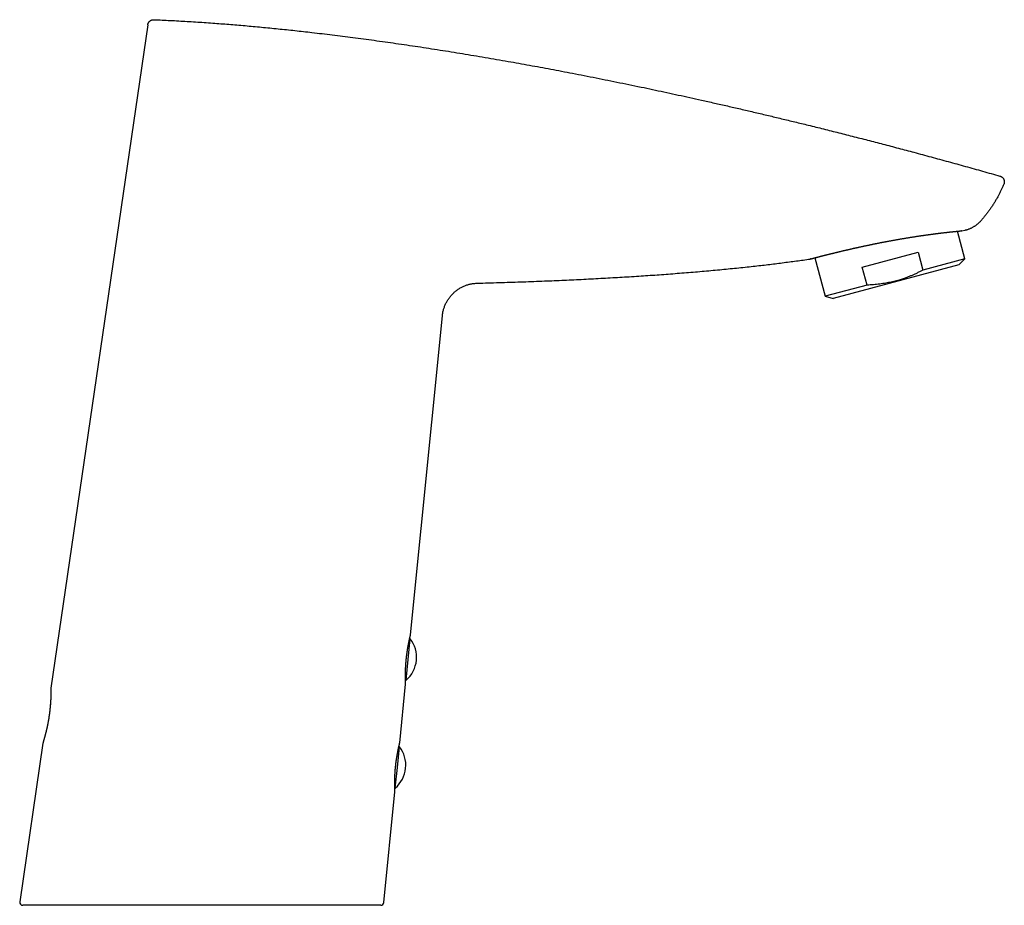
# Model space of a CAD drawing. Header units: millimetres. Extents: x 8 to 799, y 12 to 736.
# Tile 24 of 24: x 631 to 795, y 541 to 688. Entities that reach past the tile are written whole.
import ezdxf

# ---------------------------------------------------------------- set-up
doc = ezdxf.new("R2010")
doc.units = ezdxf.units.MM

msp = doc.modelspace()

# ---------------------------------------------------------------- linework, layer by layer
at = {"color": 7, "linetype": 'Continuous', "lineweight": 30}
for p, q in [((652.61, 686.87), (636.55, 576.78)), ((788.21, 648.03), (786.98, 652.62)), ((787.71, 652.69), (788.19, 652.8)), ((771.18, 646.68), (780.44, 649.17)), ((780.44, 649.17), (781.25, 646.17)), ((763.31, 648.21), (765.02, 641.82)), ((787.23, 647.05), (766.36, 641.46)), ((788.21, 648.03), (781.25, 646.17)), ((787.23, 647.05), (788.21, 648.03)), ((771.98, 643.68), (771.18, 646.68)), ((771.98, 643.68), (765.02, 641.82)), ((765.02, 641.82), (766.36, 641.46)), ((696.22, 585.63), (701.51, 638.59)), ((695.83, 581.55), (696.18, 584.98)), ((696.18, 584.98), (696.07, 584.99)), ((695.49, 578.12), (695.83, 581.55)), ((694.43, 567.72), (695.41, 577.47)), ((695.39, 578.13), (695.49, 578.12)), ((695.41, 577.54), (695.41, 577.54)), ((635.22, 567.67), (631.38, 541.33)), ((694.05, 563.64), (694.39, 567.07)), ((694.39, 567.07), (694.29, 567.08)), ((693.7, 560.21), (694.05, 563.64)), ((691.79, 541.21), (693.62, 559.56)), ((693.6, 560.22), (693.7, 560.21)), ((691.29, 540.76), (631.87, 540.76))]:
    msp.add_line(p, q, dxfattribs=at)
for centre, radius, start, end in [((692.23, 581.91), 5, 354.3, 37.9157), ((695.72, 585.68), 0.5, 346.0848, 354.2539), ((692.23, 581.91), 5, 310.6843, 354.3), ((694.91, 577.52), 0.5, 354.3385, 2.3759), ((690.44, 564), 5, 354.3, 37.9157), ((693.93, 567.77), 0.5, 346.1998, 354.2043), ((690.44, 564), 5, 310.6843, 354.3), ((693.12, 559.61), 0.5, 354.3359, 2.3489), ((631.87, 541.26), 0.5, 171.6832, 270), ((691.29, 541.26), 0.5, 270, 354.298)]:
    msp.add_arc(centre, radius, start, end, dxfattribs=at)
for points in [[(652.61, 686.87), (652.61, 686.9), (652.62, 686.96), (652.65, 687.04), (652.68, 687.13), (652.73, 687.21), (652.77, 687.29), (652.83, 687.36), (652.89, 687.43), (652.96, 687.49), (653.03, 687.55), (653.11, 687.6), (653.19, 687.64), (653.28, 687.67), (653.37, 687.7), (653.46, 687.71), (653.55, 687.72), (653.61, 687.72), (653.64, 687.72)], [(701.51, 638.59), (701.52, 638.68), (701.54, 638.86), (701.58, 639.13), (701.64, 639.39), (701.71, 639.66), (701.79, 639.91), (701.88, 640.17), (701.99, 640.42), (702.1, 640.67), (702.23, 640.91), (702.36, 641.14), (702.51, 641.37), (702.67, 641.59), (702.83, 641.8), (703.01, 642.01), (703.2, 642.2), (703.39, 642.39), (703.59, 642.57), (703.8, 642.74), (704.02, 642.9), (704.25, 643.06), (704.48, 643.2), (704.72, 643.33), (704.96, 643.45), (705.21, 643.55), (705.46, 643.65), (705.72, 643.74), (705.98, 643.81), (706.24, 643.87), (706.51, 643.92), (706.78, 643.96), (707.05, 643.98), (707.23, 643.99), (707.32, 643.99)]]:
    msp.add_open_spline(points, degree=3, dxfattribs=at)
for points, knots in [([(653.64, 687.72), (654.09, 687.7), (655, 687.66), (656.37, 687.6), (657.76, 687.52), (659.15, 687.44), (660.56, 687.36), (661.98, 687.26), (663.37, 687.16), (664.74, 687.06), (666.07, 686.96), (667.41, 686.85), (668.77, 686.73), (670.13, 686.61), (671.5, 686.48), (672.87, 686.35), (674.25, 686.21), (675.64, 686.07), (677.04, 685.92), (678.45, 685.76), (679.96, 685.59), (681.55, 685.41), (683.25, 685.2), (684.95, 684.99), (686.68, 684.77), (688.44, 684.54), (690.21, 684.3), (692, 684.05), (693.8, 683.79), (695.62, 683.53), (697.44, 683.26), (699.27, 682.98), (701.12, 682.69), (702.98, 682.4), (704.85, 682.09), (706.72, 681.78), (708.61, 681.46), (710.51, 681.14), (712.37, 680.81), (714.18, 680.49), (715.95, 680.17), (717.72, 679.85), (719.51, 679.52), (721.3, 679.18), (723.15, 678.82), (725.05, 678.45), (727.02, 678.06), (728.99, 677.67), (730.98, 677.27), (732.97, 676.86), (734.93, 676.45), (736.86, 676.04), (738.76, 675.63), (740.66, 675.22), (742.58, 674.8), (744.57, 674.36), (746.65, 673.89), (748.81, 673.4), (750.97, 672.9), (753.15, 672.4), (755.33, 671.88), (757.52, 671.36), (759.71, 670.83), (762.02, 670.27), (764.44, 669.67), (766.98, 669.03), (769.52, 668.39), (772.07, 667.73), (774.62, 667.07), (777.19, 666.4), (779.85, 665.69), (782.6, 664.95), (785.45, 664.17), (788.3, 663.38), (791.16, 662.58), (793.07, 662.04), (794.02, 661.77)], [0, 0, 0, 0, 0.009506, 0.019101, 0.028786, 0.03856, 0.048423, 0.058373, 0.06841, 0.077687, 0.087037, 0.096458, 0.10595, 0.115514, 0.125147, 0.134783, 0.144487, 0.154259, 0.164098, 0.174004, 0.183976, 0.195814, 0.207742, 0.21976, 0.231867, 0.244312, 0.256847, 0.269473, 0.282187, 0.294989, 0.307878, 0.320852, 0.333912, 0.347057, 0.360284, 0.373593, 0.386984, 0.400455, 0.414005, 0.426494, 0.439049, 0.451668, 0.46435, 0.477095, 0.489902, 0.503835, 0.517838, 0.531911, 0.546053, 0.560263, 0.574539, 0.58806, 0.601639, 0.615275, 0.628966, 0.642713, 0.65812, 0.673593, 0.689132, 0.704735, 0.720401, 0.736129, 0.751918, 0.767766, 0.785951, 0.804209, 0.822541, 0.840944, 0.859417, 0.877957, 0.896563, 0.917104, 0.937721, 0.95841, 0.979171, 1, 1, 1, 1]), ([(794.02, 661.77), (794.03, 661.77), (794.07, 661.76), (794.13, 661.74), (794.2, 661.71), (794.26, 661.67), (794.33, 661.62), (794.39, 661.57), (794.46, 661.52), (794.51, 661.46), (794.57, 661.39), (794.61, 661.32), (794.65, 661.24), (794.68, 661.17), (794.71, 661.09), (794.73, 661), (794.74, 660.92), (794.75, 660.84), (794.75, 660.75), (794.74, 660.67), (794.72, 660.58), (794.7, 660.5), (794.68, 660.45), (794.67, 660.42)], [0, 0, 0, 0, 0.0198769, 0.0646956, 0.1101797, 0.1556638, 0.2018328, 0.2508404, 0.3001881, 0.3506086, 0.4013998, 0.4504007, 0.4997416, 0.5501553, 0.6009396, 0.6499379, 0.6998127, 0.7496875, 0.8004696, 0.8494679, 0.8993428, 0.9492177, 1, 1, 1, 1]), ([(794.67, 660.42), (794.6, 660.26), (794.47, 659.95), (794.25, 659.48), (794.02, 659.01), (793.78, 658.54), (793.51, 658.06), (793.23, 657.57), (792.93, 657.09), (792.62, 656.62), (792.3, 656.15), (791.97, 655.7), (791.63, 655.26), (791.28, 654.83), (791.04, 654.55), (790.92, 654.4)], [0, 0, 0, 0, 0.072563, 0.145127, 0.21769, 0.290254, 0.369745, 0.449236, 0.528728, 0.608219, 0.687711, 0.765784, 0.843856, 0.921928, 1, 1, 1, 1]), ([(788.19, 652.8), (788.2, 652.8), (788.28, 652.82), (788.42, 652.85), (788.61, 652.9), (788.79, 652.96), (788.97, 653.03), (789.16, 653.11), (789.34, 653.19), (789.51, 653.28), (789.69, 653.38), (789.86, 653.48), (790.02, 653.59), (790.18, 653.71), (790.34, 653.84), (790.49, 653.97), (790.64, 654.11), (790.79, 654.25), (790.88, 654.35), (790.92, 654.4)], [0, 0, 0, 0, 0.013927, 0.073926, 0.133948, 0.193947, 0.254773, 0.315599, 0.377185, 0.438771, 0.500602, 0.562122, 0.623668, 0.685188, 0.747604, 0.810019, 0.873258, 0.936497, 1, 1, 1, 1]), ([(762.59, 648.02), (762.59, 648.02), (762.59, 648.02), (762.59, 648.02), (762.6, 648.02), (762.61, 648.02), (762.62, 648.02), (762.64, 648.03), (762.66, 648.03), (762.68, 648.04), (762.71, 648.05), (762.74, 648.05), (762.77, 648.06), (762.8, 648.07), (762.84, 648.08), (762.89, 648.09), (762.93, 648.11), (762.98, 648.12), (763.03, 648.13), (763.09, 648.15), (763.14, 648.16), (763.2, 648.18), (763.27, 648.2), (763.34, 648.21), (763.41, 648.23), (763.48, 648.25), (763.55, 648.27), (763.63, 648.29), (763.72, 648.31), (763.8, 648.34), (763.89, 648.36), (763.98, 648.38), (764.07, 648.41), (764.17, 648.43), (764.27, 648.46), (764.37, 648.48), (764.47, 648.51), (764.58, 648.54), (764.69, 648.57), (764.81, 648.59), (764.92, 648.62), (765.04, 648.65), (765.16, 648.68), (765.29, 648.72), (765.41, 648.75), (765.54, 648.78), (765.67, 648.81), (765.81, 648.85), (765.94, 648.88), (766.08, 648.91), (766.22, 648.95), (766.36, 648.98), (766.51, 649.02), (766.65, 649.05), (766.8, 649.09), (766.96, 649.13), (767.11, 649.16), (767.27, 649.2), (767.43, 649.24), (767.59, 649.28), (767.75, 649.32), (767.91, 649.36), (768.08, 649.4), (768.25, 649.43), (768.41, 649.47), (768.59, 649.51), (768.76, 649.55), (768.93, 649.59), (769.11, 649.63), (769.29, 649.68), (769.47, 649.72), (769.65, 649.76), (769.83, 649.8), (770.01, 649.84), (770.2, 649.88), (770.38, 649.92), (770.57, 649.96), (770.76, 650), (770.95, 650.04), (771.14, 650.09), (771.33, 650.13), (771.52, 650.17), (771.72, 650.21), (771.91, 650.25), (772.11, 650.29), (772.31, 650.33), (772.5, 650.38), (772.7, 650.42), (772.9, 650.46), (773.1, 650.5), (773.3, 650.54), (773.5, 650.58), (773.7, 650.62), (773.9, 650.66), (774.1, 650.7), (774.3, 650.74), (774.5, 650.78), (774.71, 650.82), (774.91, 650.85), (775.11, 650.89), (775.31, 650.93), (775.51, 650.97), (775.72, 651.01), (775.92, 651.04), (776.12, 651.08), (776.32, 651.12), (776.53, 651.15), (776.73, 651.19), (776.93, 651.23), (777.13, 651.26), (777.33, 651.3), (777.53, 651.33), (777.73, 651.37), (777.93, 651.4), (778.12, 651.43), (778.32, 651.47), (778.51, 651.5), (778.71, 651.53), (778.9, 651.56), (779.1, 651.59), (779.29, 651.62), (779.48, 651.66), (779.67, 651.69), (779.86, 651.71), (780.05, 651.74), (780.23, 651.77), (780.42, 651.8), (780.6, 651.83), (780.79, 651.86), (780.97, 651.88), (781.15, 651.91), (781.33, 651.93), (781.5, 651.96), (781.68, 651.98), (781.85, 652.01), (782.02, 652.03), (782.19, 652.06), (782.35, 652.08), (782.52, 652.1), (782.68, 652.12), (782.85, 652.14), (783.01, 652.17), (783.16, 652.19), (783.32, 652.21), (783.47, 652.23), (783.62, 652.24), (783.77, 652.26), (783.92, 652.28), (784.07, 652.3), (784.21, 652.32), (784.35, 652.33), (784.48, 652.35), (784.62, 652.37), (784.75, 652.38), (784.88, 652.4), (785.01, 652.41), (785.13, 652.42), (785.25, 652.44), (785.37, 652.45), (785.49, 652.46), (785.6, 652.48), (785.71, 652.49), (785.82, 652.5), (785.93, 652.51), (786.03, 652.52), (786.13, 652.53), (786.22, 652.54), (786.32, 652.55), (786.41, 652.56), (786.49, 652.57), (786.58, 652.58), (786.66, 652.59), (786.74, 652.6), (786.81, 652.6), (786.89, 652.61), (786.95, 652.62), (787.02, 652.62), (787.08, 652.63), (787.14, 652.64), (787.2, 652.64), (787.25, 652.65), (787.3, 652.65), (787.35, 652.66), (787.39, 652.66), (787.43, 652.66), (787.46, 652.67), (787.5, 652.67), (787.53, 652.67), (787.56, 652.68), (787.58, 652.68), (787.6, 652.68), (787.62, 652.68), (787.63, 652.68), (787.63, 652.68), (787.64, 652.68), (787.64, 652.68), (787.64, 652.68)], [0, 0, 0, 0, 0.000525, 0.001238, 0.006599, 0.011882, 0.017137, 0.022385, 0.027631, 0.032879, 0.03813, 0.043388, 0.048661, 0.053926, 0.059187, 0.064446, 0.069705, 0.074967, 0.080235, 0.085491, 0.090749, 0.096022, 0.101302, 0.106579, 0.111841, 0.117082, 0.122304, 0.127584, 0.132851, 0.138108, 0.143356, 0.148599, 0.153838, 0.159075, 0.164313, 0.169553, 0.174797, 0.180048, 0.185306, 0.190575, 0.195857, 0.201117, 0.206359, 0.21162, 0.21689, 0.222159, 0.227414, 0.232647, 0.237854, 0.243101, 0.248344, 0.253585, 0.258826, 0.264068, 0.269314, 0.274565, 0.279821, 0.285072, 0.29032, 0.295567, 0.300816, 0.306066, 0.311322, 0.316562, 0.321791, 0.327035, 0.332287, 0.33754, 0.342784, 0.34801, 0.353217, 0.358471, 0.363723, 0.368965, 0.374199, 0.379427, 0.384652, 0.389876, 0.3951, 0.400326, 0.405557, 0.410793, 0.416038, 0.421294, 0.426561, 0.431825, 0.437064, 0.442299, 0.447532, 0.452762, 0.457991, 0.46322, 0.468449, 0.473679, 0.47891, 0.484144, 0.489381, 0.494622, 0.499868, 0.505121, 0.510331, 0.515537, 0.520765, 0.526011, 0.531271, 0.536541, 0.541819, 0.547099, 0.552379, 0.557652, 0.562916, 0.568166, 0.573399, 0.578612, 0.583803, 0.589039, 0.594294, 0.599548, 0.604802, 0.610059, 0.615319, 0.620587, 0.625846, 0.631108, 0.636383, 0.641664, 0.646944, 0.652216, 0.657472, 0.662713, 0.667997, 0.673271, 0.678535, 0.683793, 0.689046, 0.694297, 0.699547, 0.704798, 0.710053, 0.715313, 0.72058, 0.725856, 0.731143, 0.736445, 0.741715, 0.746984, 0.752271, 0.757564, 0.762854, 0.76813, 0.773382, 0.778618, 0.783883, 0.789144, 0.794404, 0.799663, 0.804924, 0.810189, 0.81546, 0.820731, 0.825996, 0.831259, 0.83652, 0.841783, 0.847048, 0.852318, 0.857563, 0.862809, 0.868072, 0.873343, 0.878611, 0.883865, 0.889094, 0.894306, 0.899565, 0.904812, 0.910048, 0.915276, 0.920499, 0.925718, 0.930936, 0.936155, 0.941376, 0.946603, 0.951839, 0.957085, 0.962346, 0.967628, 0.97236, 0.977369, 0.982325, 0.987175, 0.991267, 0.994918, 0.998011, 1, 1, 1, 1]), ([(786.98, 652.62), (786.99, 652.62), (787.02, 652.62), (787.07, 652.63), (787.13, 652.64), (787.19, 652.64), (787.24, 652.65), (787.29, 652.65), (787.34, 652.66), (787.38, 652.66), (787.42, 652.66), (787.46, 652.67), (787.49, 652.67), (787.52, 652.67), (787.55, 652.68), (787.57, 652.68), (787.59, 652.68), (787.61, 652.68), (787.63, 652.68), (787.63, 652.68), (787.64, 652.68), (787.64, 652.68)], [0, 0, 0, 0, 0.026113, 0.082577, 0.138975, 0.195205, 0.251185, 0.307135, 0.363276, 0.419387, 0.475495, 0.531621, 0.587792, 0.644044, 0.700417, 0.756587, 0.812714, 0.868826, 0.92495, 0.981123, 1, 1, 1, 1]), ([(787.64, 652.68), (787.64, 652.68), (787.64, 652.68), (787.63, 652.68), (787.63, 652.68), (787.62, 652.68), (787.62, 652.68), (787.61, 652.68), (787.6, 652.68), (787.6, 652.68), (787.6, 652.68)], [0, 0, 0, 0, 0.243769, 0.437535, 0.592941, 0.719318, 0.823953, 0.912596, 0.989916, 1, 1, 1, 1]), ([(787.65, 652.68), (787.65, 652.68), (787.64, 652.68), (787.64, 652.68), (787.64, 652.68), (787.63, 652.68), (787.63, 652.68), (787.62, 652.68), (787.62, 652.68)], [0, 0, 0, 0, 0.130781, 0.262822, 0.544607, 0.767029, 0.950794, 1, 1, 1, 1]), ([(787.63, 652.68), (787.64, 652.68), (787.66, 652.68), (787.68, 652.69), (787.71, 652.69)], [0, 0, 0, 0, 0.139401, 1, 1, 1, 1]), ([(707.32, 643.99), (707.92, 644.01), (709.12, 644.04), (710.91, 644.1), (712.7, 644.15), (714.48, 644.21), (716.25, 644.28), (717.98, 644.34), (719.66, 644.41), (721.3, 644.48), (722.93, 644.56), (724.56, 644.63), (726.17, 644.71), (727.77, 644.8), (729.37, 644.89), (730.95, 644.98), (732.52, 645.07), (734.08, 645.17), (735.61, 645.27), (737.12, 645.38), (738.62, 645.49), (740.12, 645.6), (741.62, 645.72), (743.11, 645.84), (744.59, 645.97), (746.06, 646.1), (747.51, 646.23), (748.93, 646.37), (750.33, 646.51), (751.72, 646.66), (753.05, 646.8), (754.32, 646.94), (755.53, 647.08), (756.72, 647.23), (757.91, 647.38), (759.08, 647.53), (760.24, 647.68), (761.39, 647.84), (762.15, 647.95), (762.53, 648)], [0, 0, 0, 0, 0.032581, 0.065015, 0.097298, 0.129424, 0.161387, 0.193184, 0.223007, 0.252673, 0.282177, 0.311517, 0.340686, 0.369682, 0.398501, 0.427137, 0.455588, 0.483848, 0.511415, 0.538791, 0.565971, 0.592953, 0.620218, 0.647268, 0.6741, 0.700711, 0.727095, 0.752785, 0.778249, 0.803485, 0.828488, 0.850612, 0.872546, 0.894286, 0.91583, 0.937176, 0.958321, 0.979263, 1, 1, 1, 1]), ([(762.53, 648), (762.55, 648.01), (762.57, 648.01), (762.59, 648.02), (762.59, 648.02)], [0, 0, 0, 0, 0.84746, 1, 1, 1, 1]), ([(762.64, 648.03), (762.64, 648.03), (762.64, 648.03), (762.63, 648.03), (762.62, 648.03), (762.61, 648.02), (762.61, 648.02), (762.6, 648.02), (762.6, 648.02), (762.59, 648.02), (762.59, 648.02)], [0, 0, 0, 0, 0.022696, 0.125164, 0.232003, 0.348359, 0.480688, 0.636357, 0.824355, 1, 1, 1, 1]), ([(762.64, 648.03), (762.64, 648.03), (762.63, 648.03), (762.63, 648.03), (762.62, 648.03), (762.61, 648.02), (762.61, 648.02), (762.6, 648.02), (762.6, 648.02)], [0, 0, 0, 0, 0.027444, 0.176596, 0.344923, 0.54003, 0.771022, 1, 1, 1, 1]), ([(762.6, 648.02), (762.6, 648.02), (762.6, 648.02), (762.61, 648.02), (762.61, 648.02), (762.61, 648.02)], [0, 0, 0, 0, 0.232769, 0.783484, 1, 1, 1, 1]), ([(781.25, 646.17), (781.09, 646.08), (780.77, 645.92), (780.29, 645.68), (779.8, 645.45), (779.31, 645.24), (778.81, 645.04), (778.36, 644.87), (777.97, 644.73), (777.63, 644.62), (777.26, 644.51), (776.86, 644.39), (776.43, 644.28), (775.99, 644.18), (775.55, 644.08), (775.09, 644), (774.6, 643.92), (774.08, 643.84), (773.56, 643.79), (773.03, 643.74), (772.51, 643.7), (772.16, 643.69), (771.98, 643.68)], [0, 0, 0, 0, 0.055416, 0.110847, 0.166274, 0.221686, 0.277421, 0.333155, 0.369936, 0.40672, 0.443501, 0.489699, 0.535915, 0.582137, 0.628354, 0.674553, 0.728653, 0.782762, 0.836864, 0.89124, 0.945623, 1, 1, 1, 1]), ([(695.41, 577.54), (695.41, 577.54), (695.41, 577.54), (695.41, 577.55), (695.41, 577.55), (695.41, 577.56), (695.41, 577.57), (695.41, 577.59), (695.41, 577.6), (695.4, 577.63), (695.4, 577.65), (695.4, 577.68), (695.4, 577.71), (695.4, 577.75), (695.4, 577.78), (695.4, 577.82), (695.4, 577.87), (695.39, 577.91), (695.39, 577.96), (695.39, 578.02), (695.39, 578.07), (695.39, 578.13), (695.39, 578.19), (695.39, 578.26), (695.38, 578.33), (695.38, 578.4), (695.38, 578.47), (695.38, 578.55), (695.38, 578.62), (695.38, 578.7), (695.38, 578.79), (695.38, 578.87), (695.38, 578.96), (695.38, 579.05), (695.38, 579.14), (695.38, 579.23), (695.39, 579.33), (695.39, 579.42), (695.39, 579.52), (695.39, 579.62), (695.4, 579.72), (695.4, 579.82), (695.4, 579.93), (695.41, 580.03), (695.41, 580.14), (695.42, 580.25), (695.42, 580.36), (695.43, 580.47), (695.44, 580.58), (695.44, 580.69), (695.45, 580.8), (695.46, 580.91), (695.47, 581.03), (695.48, 581.14), (695.49, 581.25), (695.5, 581.37), (695.51, 581.48), (695.52, 581.59), (695.53, 581.71), (695.54, 581.82), (695.56, 581.94), (695.57, 582.05), (695.58, 582.16), (695.6, 582.28), (695.61, 582.39), (695.62, 582.5), (695.64, 582.61), (695.65, 582.72), (695.67, 582.83), (695.69, 582.93), (695.7, 583.04), (695.72, 583.14), (695.73, 583.25), (695.75, 583.35), (695.77, 583.45), (695.79, 583.55), (695.8, 583.65), (695.82, 583.75), (695.84, 583.84), (695.85, 583.93), (695.87, 584.02), (695.89, 584.11), (695.91, 584.2), (695.92, 584.29), (695.94, 584.37), (695.96, 584.45), (695.97, 584.53), (695.99, 584.6), (696, 584.67), (696.02, 584.74), (696.03, 584.81), (696.05, 584.88), (696.06, 584.94), (696.07, 585), (696.09, 585.06), (696.1, 585.11), (696.11, 585.16), (696.12, 585.21), (696.13, 585.26), (696.14, 585.3), (696.15, 585.34), (696.16, 585.37), (696.17, 585.41), (696.18, 585.44), (696.18, 585.46), (696.19, 585.49), (696.19, 585.51), (696.2, 585.53), (696.2, 585.54), (696.2, 585.55), (696.21, 585.56), (696.21, 585.56), (696.21, 585.56), (696.21, 585.56)], [0, 0, 0, 0, 0.00483, 0.009495, 0.018345, 0.027746, 0.036937, 0.046067, 0.055151, 0.064192, 0.073636, 0.082876, 0.092123, 0.101365, 0.11058, 0.119744, 0.128838, 0.137948, 0.147163, 0.156348, 0.16552, 0.174691, 0.183873, 0.19307, 0.202233, 0.211387, 0.220567, 0.229756, 0.238928, 0.248064, 0.257162, 0.266277, 0.275425, 0.284558, 0.293682, 0.302807, 0.311937, 0.321037, 0.330108, 0.339152, 0.348179, 0.357201, 0.366229, 0.375271, 0.384357, 0.393337, 0.40236, 0.411404, 0.420443, 0.429448, 0.438398, 0.447306, 0.456269, 0.465213, 0.47415, 0.483092, 0.492046, 0.501022, 0.509972, 0.518914, 0.527895, 0.536895, 0.545889, 0.554852, 0.563768, 0.572684, 0.581652, 0.590659, 0.599686, 0.608708, 0.617699, 0.626641, 0.635625, 0.644659, 0.65369, 0.662729, 0.671784, 0.680869, 0.689989, 0.699057, 0.708161, 0.717299, 0.726451, 0.73559, 0.744692, 0.753749, 0.762934, 0.772095, 0.781254, 0.790422, 0.799609, 0.808828, 0.818048, 0.827196, 0.836334, 0.845476, 0.85463, 0.86381, 0.873032, 0.882251, 0.891404, 0.9006, 0.909823, 0.919056, 0.928284, 0.937497, 0.946714, 0.955826, 0.964924, 0.974021, 0.983129, 0.992275, 1, 1, 1, 1]), ([(636.55, 576.78), (636.55, 576.78), (636.55, 576.77), (636.55, 576.76), (636.55, 576.74), (636.54, 576.73), (636.54, 576.73), (636.54, 576.72), (636.54, 576.72), (636.54, 576.71), (636.54, 576.71), (636.54, 576.71), (636.54, 576.7), (636.54, 576.7), (636.54, 576.69), (636.54, 576.68), (636.54, 576.67), (636.54, 576.65), (636.54, 576.63), (636.55, 576.61), (636.55, 576.58), (636.55, 576.55), (636.55, 576.52), (636.55, 576.48), (636.55, 576.46), (636.55, 576.45)], [0, 0, 0, 0, 0.001113, 0.01352, 0.022785, 0.029831, 0.035797, 0.041645, 0.048121, 0.056005, 0.066467, 0.081223, 0.103302, 0.139219, 0.211626, 0.290879, 0.375464, 0.458718, 0.540264, 0.621373, 0.702326, 0.783138, 0.863725, 0.94396, 1, 1, 1, 1]), ([(695.41, 577.54), (695.41, 577.54), (695.41, 577.54), (695.41, 577.55), (695.41, 577.55), (695.41, 577.56), (695.41, 577.57), (695.41, 577.58), (695.41, 577.6), (695.4, 577.62), (695.4, 577.62), (695.4, 577.62)], [0, 0, 0, 0, 0.075663, 0.168228, 0.280254, 0.418558, 0.560648, 0.703292, 0.845634, 0.98746, 1, 1, 1, 1]), ([(636.54, 576.69), (636.54, 576.69), (636.54, 576.69), (636.54, 576.69), (636.54, 576.68), (636.54, 576.67), (636.54, 576.66), (636.54, 576.64), (636.55, 576.62), (636.55, 576.6), (636.55, 576.57), (636.55, 576.54), (636.55, 576.5), (636.55, 576.47), (636.55, 576.43), (636.55, 576.38), (636.55, 576.34), (636.55, 576.29), (636.55, 576.23), (636.55, 576.18), (636.55, 576.12), (636.55, 576.06), (636.55, 575.99), (636.54, 575.92), (636.54, 575.85), (636.54, 575.78), (636.54, 575.7), (636.54, 575.62), (636.54, 575.54), (636.54, 575.46), (636.53, 575.38), (636.53, 575.29), (636.53, 575.2), (636.52, 575.11), (636.52, 575.02), (636.52, 574.92), (636.51, 574.82), (636.5, 574.72), (636.5, 574.62), (636.49, 574.52), (636.49, 574.41), (636.48, 574.3), (636.47, 574.19), (636.46, 574.08), (636.45, 573.97), (636.45, 573.86), (636.44, 573.75), (636.43, 573.64), (636.41, 573.52), (636.4, 573.41), (636.39, 573.29), (636.38, 573.17), (636.37, 573.07), (636.36, 573.01), (636.36, 572.99)], [0, 0, 0, 0, 0.0086885, 0.021513, 0.0376415, 0.0558577, 0.0750601, 0.0946809, 0.1144793, 0.1343497, 0.1542384, 0.1741071, 0.1939368, 0.2137131, 0.2334254, 0.2537947, 0.2737368, 0.2937493, 0.3138282, 0.3339656, 0.3541502, 0.3743681, 0.3946036, 0.4148383, 0.4350501, 0.4552207, 0.4753318, 0.4953654, 0.5153041, 0.5351311, 0.5548307, 0.5744031, 0.5941048, 0.6138337, 0.6336252, 0.6534681, 0.6733506, 0.6932607, 0.7131859, 0.7331128, 0.7530256, 0.7729118, 0.7927593, 0.8125562, 0.8322912, 0.8519536, 0.8715335, 0.8910268, 0.910439, 0.9299077, 0.9494955, 0.969157, 0.9888459, 1, 1, 1, 1]), ([(636.47, 574.13), (636.46, 574.09), (636.46, 574.02), (636.45, 573.91), (636.44, 573.79), (636.43, 573.68), (636.42, 573.56), (636.41, 573.45), (636.39, 573.33), (636.38, 573.21), (636.37, 573.1), (636.36, 573.02), (636.36, 572.99)], [0, 0, 0, 0, 0.098866, 0.200027, 0.301347, 0.402762, 0.504211, 0.605609, 0.706893, 0.808001, 0.908873, 1, 1, 1, 1]), ([(636.32, 572.65), (636.31, 572.63), (636.31, 572.58), (636.29, 572.49), (636.28, 572.37), (636.26, 572.25), (636.24, 572.13), (636.23, 572.01), (636.21, 571.89), (636.19, 571.77), (636.17, 571.65), (636.15, 571.53), (636.13, 571.41), (636.11, 571.29), (636.09, 571.18), (636.06, 571.06), (636.04, 570.95), (636.02, 570.83), (636, 570.72), (635.98, 570.61), (635.95, 570.5), (635.93, 570.39), (635.91, 570.28), (635.88, 570.17), (635.86, 570.06), (635.83, 569.96), (635.81, 569.86), (635.79, 569.76), (635.76, 569.66), (635.74, 569.56), (635.72, 569.46), (635.69, 569.37), (635.67, 569.28), (635.65, 569.19), (635.62, 569.1), (635.6, 569.02), (635.58, 568.93), (635.56, 568.85), (635.54, 568.77), (635.52, 568.7), (635.5, 568.63), (635.48, 568.56), (635.46, 568.49), (635.44, 568.42), (635.42, 568.36), (635.41, 568.3), (635.39, 568.25), (635.37, 568.19), (635.36, 568.14), (635.34, 568.09), (635.33, 568.05), (635.32, 568.01), (635.31, 567.97), (635.29, 567.93), (635.28, 567.9), (635.28, 567.87), (635.27, 567.84), (635.26, 567.82), (635.25, 567.8), (635.25, 567.79), (635.25, 567.77), (635.24, 567.76), (635.24, 567.75), (635.24, 567.75), (635.24, 567.75), (635.24, 567.75), (635.24, 567.75), (635.24, 567.74), (635.24, 567.74), (635.23, 567.73), (635.23, 567.72), (635.23, 567.7), (635.22, 567.69), (635.22, 567.67), (635.22, 567.67)], [0, 0, 0, 0, 0.005759, 0.021423, 0.037098, 0.052805, 0.068465, 0.084165, 0.099916, 0.11569, 0.131452, 0.147169, 0.162816, 0.178459, 0.194191, 0.209914, 0.225644, 0.241395, 0.257185, 0.27303, 0.288836, 0.304652, 0.320568, 0.336542, 0.35253, 0.368474, 0.384329, 0.400079, 0.416102, 0.432091, 0.44808, 0.464083, 0.480116, 0.496197, 0.51233, 0.528365, 0.544419, 0.560504, 0.576608, 0.592714, 0.608806, 0.624874, 0.640984, 0.656937, 0.67296, 0.689042, 0.70517, 0.721334, 0.737521, 0.753721, 0.769924, 0.786116, 0.802293, 0.81845, 0.834591, 0.850724, 0.866899, 0.882357, 0.898352, 0.91441, 0.930501, 0.946604, 0.962737, 0.979117, 0.984989, 0.988666, 0.989672, 0.99056, 0.991087, 0.991937, 0.993032, 0.995181, 0.999478, 1, 1, 1, 1]), ([(636.36, 572.99), (636.35, 572.96), (636.35, 572.89), (636.33, 572.78), (636.32, 572.7), (636.32, 572.65), (636.32, 572.65)], [0, 0, 0, 0, 0.251383, 0.605127, 0.959101, 1, 1, 1, 1]), ([(693.62, 559.63), (693.62, 559.63), (693.62, 559.63), (693.62, 559.64), (693.62, 559.64), (693.62, 559.65), (693.62, 559.66), (693.62, 559.68), (693.62, 559.69), (693.62, 559.72), (693.62, 559.74), (693.61, 559.77), (693.61, 559.8), (693.61, 559.84), (693.61, 559.88), (693.61, 559.92), (693.61, 559.96), (693.61, 560.01), (693.61, 560.06), (693.6, 560.11), (693.6, 560.17), (693.6, 560.23), (693.6, 560.29), (693.6, 560.36), (693.6, 560.42), (693.6, 560.49), (693.6, 560.57), (693.6, 560.64), (693.6, 560.72), (693.6, 560.8), (693.6, 560.88), (693.6, 560.97), (693.6, 561.05), (693.6, 561.14), (693.6, 561.24), (693.6, 561.33), (693.6, 561.42), (693.6, 561.52), (693.61, 561.62), (693.61, 561.72), (693.61, 561.82), (693.62, 561.92), (693.62, 562.03), (693.62, 562.14), (693.63, 562.24), (693.63, 562.35), (693.64, 562.46), (693.65, 562.57), (693.65, 562.68), (693.66, 562.79), (693.67, 562.9), (693.68, 563.02), (693.69, 563.13), (693.69, 563.24), (693.7, 563.35), (693.71, 563.47), (693.73, 563.58), (693.74, 563.7), (693.75, 563.81), (693.76, 563.92), (693.77, 564.04), (693.79, 564.15), (693.8, 564.26), (693.81, 564.38), (693.83, 564.49), (693.84, 564.6), (693.86, 564.71), (693.87, 564.82), (693.89, 564.93), (693.9, 565.03), (693.92, 565.14), (693.94, 565.24), (693.95, 565.35), (693.97, 565.45), (693.99, 565.55), (694, 565.65), (694.02, 565.75), (694.04, 565.85), (694.05, 565.94), (694.07, 566.03), (694.09, 566.12), (694.11, 566.21), (694.12, 566.3), (694.14, 566.38), (694.16, 566.47), (694.17, 566.55), (694.19, 566.62), (694.2, 566.7), (694.22, 566.77), (694.23, 566.84), (694.25, 566.91), (694.26, 566.97), (694.28, 567.04), (694.29, 567.1), (694.3, 567.15), (694.31, 567.21), (694.33, 567.26), (694.34, 567.31), (694.35, 567.35), (694.36, 567.39), (694.37, 567.43), (694.38, 567.47), (694.38, 567.5), (694.39, 567.53), (694.4, 567.56), (694.4, 567.58), (694.41, 567.6), (694.41, 567.62), (694.42, 567.63), (694.42, 567.64), (694.42, 567.65), (694.42, 567.65), (694.42, 567.65), (694.42, 567.65)], [0, 0, 0, 0, 0.004818, 0.01128, 0.019999, 0.029202, 0.038347, 0.04748, 0.056602, 0.065705, 0.0748, 0.083697, 0.092956, 0.102202, 0.111446, 0.12069, 0.129933, 0.13917, 0.148396, 0.157606, 0.166792, 0.175948, 0.185068, 0.194146, 0.203291, 0.212421, 0.221604, 0.230811, 0.240011, 0.249172, 0.25827, 0.267325, 0.276464, 0.285577, 0.294678, 0.303778, 0.312887, 0.32201, 0.331074, 0.340116, 0.349188, 0.35827, 0.367335, 0.376361, 0.385339, 0.39432, 0.403339, 0.412339, 0.421333, 0.430331, 0.439343, 0.448348, 0.457307, 0.466243, 0.475167, 0.484091, 0.493023, 0.501974, 0.510963, 0.519899, 0.528871, 0.537872, 0.546879, 0.555865, 0.564807, 0.573712, 0.582694, 0.591665, 0.600637, 0.609619, 0.618621, 0.627655, 0.63668, 0.645708, 0.654783, 0.663884, 0.672988, 0.682066, 0.691101, 0.700134, 0.709224, 0.718357, 0.727512, 0.736666, 0.745793, 0.754872, 0.763971, 0.773119, 0.782261, 0.791408, 0.800571, 0.809761, 0.818989, 0.828138, 0.837304, 0.846507, 0.855728, 0.864941, 0.874124, 0.883264, 0.892466, 0.901638, 0.910808, 0.919988, 0.929195, 0.93845, 0.947752, 0.956864, 0.965948, 0.975024, 0.984092, 0.993126, 1, 1, 1, 1])]:
    msp.add_open_spline(points, degree=3, knots=knots, dxfattribs=at)

doc.saveas('drawing.dxf')
